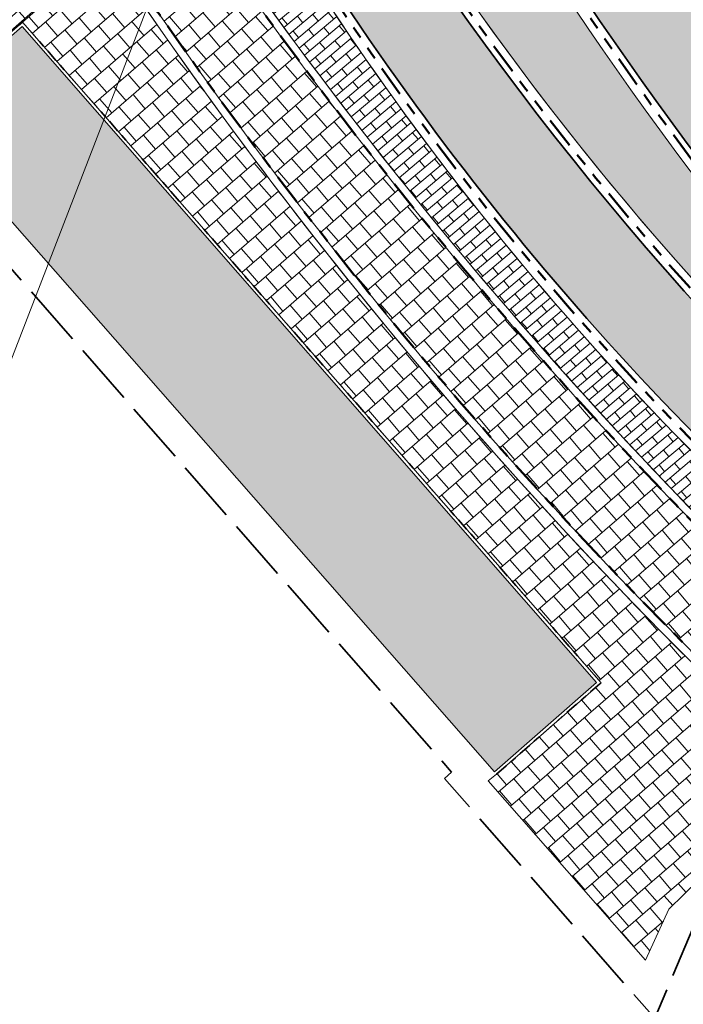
# Model space of a CAD drawing. Header units: metres. Extents: x 196674 to 197628, y 355499 to 356232.
# Tile 86 of 209: x 197183 to 197204, y 355634 to 355665. Entities that reach past the tile are written whole.
import ezdxf
from ezdxf import colors
from ezdxf.entities.mleader import LeaderData, LeaderLine
from ezdxf.math import Vec2, Vec3

# ---------------------------------------------------------------- set-up
doc = ezdxf.new("R2010")
doc.units = ezdxf.units.M
for name, pattern in [('VH-OPSLUITBAND-SO', [10, 4, -2, 2, -2]), ('VH-TROTTOIRBAND-SO', [15, 5, -2, 2, -2, 2, -2]), ('VW-13_STREEP', [4, 1, -3]), ('ZZ-SYSTEEMGRENS-SO', [5, 4, -1])]:
    doc.linetypes.add(name, pattern=pattern)
doc.layers.get('Defpoints').update_dxf_attribs({"color": 231, "lineweight": 18})
for name, color, linetype, lineweight, true_color in [('N-WE-GR-BEPLANTING_BEPLANTINGSPLAN_KRAGTEN-V', 7, 'Continuous', 5, 0xa3c04c), ('N-WE-VH-GESLOTENVERHARDING_ASFALT_RIJBAAN-V', 7, 'Continuous', 5, 0xd6d6d6), ('N-WE-VH-GOOT-TEGEL_200x200-G', 7, 'Continuous', 35, 0x00a5a5), ('N-WE-VH-KANTOPSLUITING_GELEIDEBAND_50 200-G', 1, 'Continuous', 35, 0xff0000), ('N-WE-VH-KANTOPSLUITING_OPSLUITBAND_100X200-G', 150, 'VH-OPSLUITBAND-SO', 35, 0x007fff), ('N-WE-VH-KANTOPSLUITING_TROTTOIRBAND_230X250-G', 190, 'VH-TROTTOIRBAND-SO', 50, 0x7f00ff), ('N-WE-VH-OPENVERHARDING_BETONSTRAATSTEEN_DIK_HALFSTEENS_ROOD-A', 7, 'Continuous', 5, 0xf69479), ('N-WE-VH-OPENVERHARDING_STRAATBAKSTEEN_ROOD_ELLEBOOG_LINGE-A', 7, 'Continuous', 5, 0xdaaea0), ('N-WE-VH-OPENVERHARDING_STRAATBAKSTEEN_ROOD_STREKKEN-LINGE-A', 7, 'Continuous', 5, 0xdaaea0), ('N-WE-VH-OPENVERHARDING_TEGEL_300x300_FIETSPAD_GRIJS-A', 7, 'Continuous', 15, 0x6b3333), ('N-WE-VW-MARKERING_LANGS_STREEP_13_010-G', 7, 'VW-13_STREEP', 13, 0xffffff), ('N-WE-VW-MARKERING_LANGS_STREEP_13_045-G', 7, 'VW-13_STREEP', 13, 0xffffff), ('X-XX-AL-GRENS_SYSTEEMGRENS-G', 7, 'ZZ-SYSTEEMGRENS-SO', 35, 0xd60036)]:
    doc.layers.add(name, color=color, linetype=linetype, lineweight=lineweight, true_color=true_color)
doc.layers.add('N-WE-VH-HULPLIJN-G', color=40, linetype='Continuous', lineweight=5, plot=False)
doc.layers.add('N-WE-VH-KANTOPSLUITING_ACHTERKANTBAND-G', color=50, linetype='Continuous', lineweight=18)
doc.layers.add('N-WE-VH-OPENVERHARDING_TEGEL_300x300_TROTTOIR-A', color=251, linetype='Continuous', lineweight=15)
doc.styles.add('NLCS-ISO-M200-T25', font='NLCS-ISO.ttf', dxfattribs={"height": 0.5})

msp = doc.modelspace()

# ---------------------------------------------------------------- hatches: boundary and pattern name
at = {"layer": 'N-WE-GR-BEPLANTING_BEPLANTINGSPLAN_KRAGTEN-V'}
h = msp.add_hatch(color=256, dxfattribs=at)
h.dxf.hatch_style = 1
edge = h.paths.add_edge_path()
edge.add_arc((197184.5223729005, 355698.8118697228), 0.2499999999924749, 17.52599308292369, 107.471987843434)
edge.add_line((197184.4473130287, 355699.0503356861), (197182.5940789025, 355698.4670091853))
edge.add_arc((197182.6691387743, 355698.228543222), 0.2500000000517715, 107.4719878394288, 195.9781583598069)
edge.add_line((197182.428797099, 355698.1597254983), (197183.0349455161, 355696.0427893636))
edge.add_arc((197278.9312739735, 355723.5010611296), 99.74999999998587, 195.978158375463, 224.3748619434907)
edge.add_line((197207.6320106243, 355653.7409181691), (197208.8819971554, 355654.9639215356))
edge.add_arc((197307.2481746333, 355737.5683865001), 128.4500000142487, 197.525993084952, 220.0223613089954, ccw=False)
edge = h.paths.add_edge_path()
edge.add_line((197220.0100063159, 355647.2930438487), (197208.8819971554, 355654.9639215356))
edge.add_line((197208.8819971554, 355654.9639215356), (197207.6320106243, 355653.7409181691))
edge.add_arc((197278.9312739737, 355723.5010611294), 99.75000000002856, 224.3748619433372, 229.8253847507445)
edge.add_line((197214.5806311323, 355647.2838894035), (197217.7628413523, 355644.5971290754))
edge.add_line((197217.7628413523, 355644.5971290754), (197218.0531450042, 355644.9409659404))
edge.add_line((197218.0531450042, 355644.9409659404), (197252.0730506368, 355616.2246870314))
edge.add_line((197252.0730506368, 355616.2246870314), (197253.4384263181, 355617.8422347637))
edge.add_line((197253.4384263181, 355617.8422347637), (197254.0667806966, 355618.5866402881))
edge.add_line((197254.0667806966, 355618.5866402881), (197227.6995309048, 355640.843295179))
edge.add_line((197227.6995309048, 355640.843295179), (197225.212884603, 355642.907347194))
edge.add_line((197225.212884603, 355642.907347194), (197220.0100063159, 355647.2930438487))
h = msp.add_hatch(color=256, dxfattribs=at)
h.dxf.hatch_style = 1
h.paths.add_polyline_path([(197183.0668403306, 355665.1127744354), (197179.7658922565, 355662.2216615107), (197198.2279572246, 355641.1966196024), (197201.5020675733, 355644.0642268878)])
at = {"layer": 'N-WE-VH-GESLOTENVERHARDING_ASFALT_RIJBAAN-V'}
h = msp.add_hatch(color=256, dxfattribs=at)
h.dxf.hatch_style = 1
edge = h.paths.add_edge_path()
edge.add_arc((197308.2994061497, 355738.2732993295), 120.199999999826, 201.8044295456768, 201.8958631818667, ccw=False)
edge.add_arc((197308.2994061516, 355738.2732993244), 120.1999999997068, 197.461977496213, 201.8044295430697, ccw=False)
edge.add_arc((197308.2994061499, 355738.2732993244), 120.1999999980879, 196.0795223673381, 197.461977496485, ccw=False)
edge.add_line((197192.8018458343, 355704.981354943), (197184.2094346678, 355702.27719112))
edge.add_arc((197307.2481744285, 355737.5683864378), 127.9999998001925, 196.0044768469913, 197.5259930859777)
edge.add_arc((197307.248174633, 355737.5683864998), 128.0000000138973, 197.5259930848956, 219.995153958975)
edge.add_line((197209.1875273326, 355655.2998660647), (197220.2833601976, 355647.6511684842))
edge.add_line((197220.2833601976, 355647.6511684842), (197225.5016091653, 355643.2525153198))
edge.add_line((197225.5016091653, 355643.2525153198), (197227.9877388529, 355641.1888921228))
edge.add_line((197227.9877388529, 355641.1888921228), (197229.1414948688, 355640.2149913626))
edge.add_line((197229.1414948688, 355640.2149913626), (197232.8399729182, 355644.5964460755))
edge.add_line((197232.8399729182, 355644.5964460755), (197232.6080359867, 355644.7933641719))
edge.add_arc((197362.1800190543, 355797.407718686), 200.1999999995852, 227.7246744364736, 229.6682202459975, ccw=False)
edge.add_arc((197362.180019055, 355797.4077186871), 200.2000000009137, 227.6616315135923, 227.7246744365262, ccw=False)
edge.add_arc((197308.2994061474, 355738.2732993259), 120.1999999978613, 226.5157324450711, 227.6616315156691, ccw=False)
edge.add_arc((197308.2994061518, 355738.2732993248), 120.2000000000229, 201.8958631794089, 226.5157324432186, ccw=False)
h = msp.add_hatch(color=256, dxfattribs=at)
h.dxf.hatch_style = 1
edge = h.paths.add_edge_path()
edge.add_line((197182.6023305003, 355695.9189174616), (197181.9961820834, 355698.0358535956))
edge.add_line((197181.9961820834, 355698.0358535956), (197181.0650947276, 355701.2876190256))
edge.add_line((197181.0650947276, 355701.2876190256), (197176.5341054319, 355699.8616470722))
edge.add_arc((197278.3743719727, 355375.0130080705), 340.4380680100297, 107.4062430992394, 107.4615014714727)
edge.add_arc((197164.04504027, 355690.6644024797), 15.19999999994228, 25.6065690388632, 36.770423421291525, ccw=False)
edge.add_arc((197164.0450402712, 355690.6644024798), 15.19999999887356, 24.58050938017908, 25.606569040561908, ccw=False)
edge.add_line((197177.8675807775, 355696.9871687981), (197186.0985369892, 355678.9930314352))
edge.add_arc((197272.3075396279, 355718.4271266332), 94.80000000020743, 204.5805093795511, 209.8398933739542)
edge.add_arc((197272.3075396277, 355718.427126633), 94.79999999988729, 209.8398933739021, 229.8253847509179)
edge.add_line((197211.1502369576, 355645.9921604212), (197215.6984598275, 355642.1520669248))
edge.add_line((197215.6984598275, 355642.1520669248), (197217.4725377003, 355644.2532922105))
edge.add_line((197217.4725377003, 355644.2532922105), (197214.2903274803, 355646.9400525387))
edge.add_arc((197278.9312739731, 355723.5010611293), 100.1999999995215, 195.9781583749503, 229.8253847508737, ccw=False)
at = {"layer": 'N-WE-VH-OPENVERHARDING_BETONSTRAATSTEEN_DIK_HALFSTEENS_ROOD-A'}
h = msp.add_hatch(dxfattribs=at)
h.set_pattern_fill('AVH-ROO_BSS_DIKFRMT_HALFST', color=250, scale=4, angle=130.15, pattern_type=2)
h.set_pattern_definition([(130.15, (197215.5469770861, 355640.6202753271), (-0.8503314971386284, 0.3659458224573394), [0.276, -0.276]), (220.15, (197215.5469770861, 355640.6202753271), (0.177962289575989, -0.2109630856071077), [])])
edge = h.paths.add_edge_path()
edge.add_line((197189.6908303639, 355671.0241536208), (197188.1920579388, 355669.714930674))
edge.add_arc((197312.1141761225, 355753.7885360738), 149.7500000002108, 214.1545012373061, 227.3131375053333)
edge.add_line((197210.5850026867, 355643.7117926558), (197211.6539854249, 355644.9779003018))
edge.add_line((197211.6539854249, 355644.9779003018), (197210.8599333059, 355645.6483235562))
edge.add_arc((197272.3075396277, 355718.4271266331), 95.24999999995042, 209.8459022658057, 229.8253847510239, ccw=False)
at = {"layer": 'N-WE-VH-OPENVERHARDING_STRAATBAKSTEEN_ROOD_ELLEBOOG_LINGE-A', "true_color": 0xb05e45}
h = msp.add_hatch(dxfattribs=at)
h.set_pattern_fill('AVH-ROO_BSS_LINGEFRMT_ELLEBOOG', color=25, scale=4, angle=311.2132761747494, pattern_type=2)
h.set_pattern_definition([(311.2132761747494, (0, 0), (0.4515603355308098, -0.02988751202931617), [1.28, -0.6399999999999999]), (221.2132761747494, (0.7221717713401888, 0.6325092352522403), (0.4515603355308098, -0.02988751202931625), [1.28, -0.64])])
edge = h.paths.add_edge_path()
edge.add_arc((197310.6696352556, 355751.0700632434), 150.2000000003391, 211.6258480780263, 213.753753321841, ccw=False)
edge.add_line((197182.7757682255, 355672.3096748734), (197179.5368885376, 355670.315088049))
edge.add_line((197179.5368885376, 355670.315088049), (197176.0515047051, 355667.2667161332))
edge.add_line((197176.0515047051, 355667.2667161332), (197174.0737565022, 355667.1518716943))
edge.add_line((197174.0737565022, 355667.1518716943), (197174.163, 355665.615))
edge.add_line((197174.163, 355665.615), (197173.993, 355662.07))
edge.add_line((197173.993, 355662.07), (197173.757, 355659.053))
edge.add_line((197173.757, 355659.053), (197175.864, 355658.946))
edge.add_line((197175.864, 355658.946), (197179.4518296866, 355661.989254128))
edge.add_line((197179.4518296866, 355661.989254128), (197179.2390060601, 355662.2810646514))
edge.add_line((197179.2390060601, 355662.2810646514), (197179.5101634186, 355662.51187584))
edge.add_line((197179.5101634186, 355662.51187584), (197179.6997796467, 355662.2966895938))
edge.add_line((197179.6997796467, 355662.2966895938), (197183.0761801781, 355665.2538870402))
edge.add_line((197183.0761801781, 355665.2538870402), (197183.0800654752, 355665.2494509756))
edge.add_line((197183.0800654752, 355665.2494509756), (197185.7883661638, 355667.6152333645))
at = {"layer": 'N-WE-VH-OPENVERHARDING_STRAATBAKSTEEN_ROOD_STREKKEN-LINGE-A', "true_color": 0xb05e45}
h = msp.add_hatch(dxfattribs=at)
h.set_pattern_fill('AVH-BSS_LINGEFORMAAT_HALFST', color=25, scale=1.5, angle=214.2803789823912, pattern_type=2)
h.set_pattern_definition([(214.2803789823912, (196825.8108468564, 355944.3732953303), (-0.1960810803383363, -0.3514999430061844), [0.12, -0.12]), (304.2803789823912, (196825.8108468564, 355944.3732953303), (0.09915494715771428, 0.06758917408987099), [])])
h.paths.add_polyline_path([(197197.3251649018, 355693.1428464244, 0.1064281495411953), (197225.729042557, 355651.473673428), (197225.6081596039, 355654.3745642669, -0.09777570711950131), (197199.9264930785, 355692.0980709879)])
h.paths.add_polyline_path([(197199.7056993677, 355692.0039958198, 0.01086721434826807), (197201.8188326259, 355687.3289270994), (197200.3755174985, 355686.6383900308, -0.010867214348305), (197198.2337412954, 355691.3768280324)], flags=16)
h.paths.add_polyline_path([(197202.1273454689, 355686.6890465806, 0.01086721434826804), (197204.4691434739, 355682.124226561), (197203.0617524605, 355681.363141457, -0.01086721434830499), (197200.6882120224, 355685.9898363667)], flags=16)
h.paths.add_polyline_path([(197204.8089309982, 355681.5003907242, 0.01086721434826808), (197207.3736614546, 355677.056995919), (197206.0056404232, 355676.2272257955, -0.01086721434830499), (197203.4061457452, 355680.7308496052)], flags=16)
h.paths.add_polyline_path([(197207.743890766, 355676.4507312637, 0.01086721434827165), (197210.525274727, 355672.1396405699), (197209.199973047, 355671.2432168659, -0.01086721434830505), (197206.3808881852, 355675.612743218)], flags=16)
h.paths.add_polyline_path([(197210.925039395, 355671.5524307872, 0.01086721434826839), (197213.9162667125, 355667.3841986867), (197212.636929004, 355666.4233162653, -0.01086721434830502), (197209.6051564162, 355670.6480476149)], flags=16)
h.paths.add_polyline_path([(197214.3445884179, 355666.8174820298, 0.01086721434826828), (197217.5383349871, 355662.8023129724), (197216.3080932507, 355661.7793245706, -0.01086721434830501), (197213.071056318, 355665.8489181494)], flags=16)
h.paths.add_polyline_path([(197217.9941654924, 355662.2574778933, 0.01086721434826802), (197221.3826130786, 355658.4052028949), (197220.2044795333, 355657.3226127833, -0.01086721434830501), (197216.7701024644, 355661.2271043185)], flags=16)
h.paths.add_polyline_path([(197221.8648355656, 355657.8835822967, 0.01086721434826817), (197225.439688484, 355654.2036330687), (197224.3165476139, 355653.0640916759, -0.01086721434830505), (197220.6932385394, 355656.7939216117)], flags=16)
at = {"layer": 'N-WE-VH-OPENVERHARDING_TEGEL_300x300_FIETSPAD_GRIJS-A'}
h = msp.add_hatch(dxfattribs=at)
h.set_pattern_fill('AVH-TEGEL_300X300_HALFST', color=256, scale=2, angle=130.8, pattern_type=2)
h.set_pattern_definition([(130.8, (0, 0), (-0.6191508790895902, 0.2581708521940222), [0.6, -0.6]), (220.8, (0, 0), (0.3920523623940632, -0.4541970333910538), [])])
edge = h.paths.add_edge_path()
edge.add_line((197188.002371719, 355669.5492340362), (197185.9402525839, 355667.7479107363))
edge.add_arc((197310.6696352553, 355751.0700632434), 150.0000000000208, 213.7438524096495, 227.0081578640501)
edge.add_line((197208.3855019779, 355641.3524435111), (197210.4235679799, 355643.5205887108))
edge.add_arc((197312.1141761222, 355753.7885360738), 149.9999999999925, 214.1661985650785, 227.3173272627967, ccw=False)
at = {"layer": 'N-WE-VH-OPENVERHARDING_TEGEL_300x300_TROTTOIR-A'}
h = msp.add_hatch(dxfattribs=at)
h.set_pattern_fill('AVH-TEGEL_300X300_HALFST', color=256, scale=2, angle=130.8, pattern_type=2)
h.set_pattern_definition([(130.8, (197187.6378531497, 355662.2148908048), (-0.6191508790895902, 0.2581708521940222), [0.6, -0.6]), (220.8, (197187.6378531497, 355662.2148908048), (0.3920523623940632, -0.4541970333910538), [])])
edge = h.paths.add_edge_path()
edge.add_line((197185.7503950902, 355667.5820644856), (197183.0800654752, 355665.2494509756))
edge.add_line((197183.0800654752, 355665.2494509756), (197201.6431801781, 355644.0548870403))
edge.add_line((197201.6431801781, 355644.0548870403), (197198.2937670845, 355641.1213263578))
edge.add_line((197198.2937670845, 355641.1213263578), (197198.02, 355640.903))
edge.add_line((197198.02, 355640.903), (197203.066, 355635.147))
edge.add_line((197203.066, 355635.147), (197203.822, 355636.782))
edge.add_line((197203.822, 355636.782), (197205.26, 355638.194))
edge.add_line((197205.26, 355638.194), (197206.226, 355639.036))
edge.add_line((197206.226, 355639.036), (197208.2150284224, 355641.1695808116))
edge.add_arc((197310.6696352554, 355751.0700632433), 150.2500000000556, 213.7562243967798, 227.0081578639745, ccw=False)

# ---------------------------------------------------------------- linework, layer by layer
at = {"layer": 'N-WE-VH-GOOT-TEGEL_200x200-G', "ltscale": 0.2, "flags": 128}
for points in [[(197202.4109400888, 355728.4138304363, -0.04640326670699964), (197198.0851422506, 355722.4450041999, -0.01502083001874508), (197196.4556505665, 355720.6955556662, -0.0004340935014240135), (197196.4070083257, 355720.6464659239, 0.05742985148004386), (197194.25413748, 355717.9119948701, 0.1825101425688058), (197192.2136239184, 355707.3687330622, 0.0258484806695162), (197192.5587497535, 355705.8365846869, 0.00788149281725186), (197193.6386675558, 355702.2045451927, 0.01894978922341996), (197196.698861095, 355693.6262575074, 0.0003989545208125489), (197196.7702517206, 355693.4482202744, 0.1078395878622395), (197225.583130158, 355651.0605841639, 0.004999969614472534), (197227.343785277, 355649.4238342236, 0.0002750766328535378), (197227.506694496, 355649.2755626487, 0.008480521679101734), (197232.608035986, 355644.7933641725), (197232.8399729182, 355644.5964460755)], [(197220.7992550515, 355637.8454330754), (197211.1502369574, 355645.9921604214, -0.08742487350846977), (197190.0761980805, 355671.2567284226, -0.02295242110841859), (197186.0985369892, 355678.9930314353), (197177.8675807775, 355696.9871687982, 0.004477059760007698), (197177.7521415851, 355697.2336774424, 0.1016245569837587), (197174.0536231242, 355702.1041694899, 0.1536258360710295), (197165.6990682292, 355705.7741407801, 0.01542749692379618), (197164.7641640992, 355705.8473817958), (197160.4816209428, 355706.0502193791), (197103.1210481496, 355708.7670349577), (197091.4020828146, 355711.8707758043, 0.07680564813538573)], [(197217.4725377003, 355644.2532922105), (197214.2903274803, 355646.9400525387, -0.1487695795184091), (197182.6023305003, 355695.9189174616), (197181.9961820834, 355698.0358535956), (197181.0635680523, 355701.2929508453), (197180.261521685, 355704.0940485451), (197179.3686759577, 355707.2122574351, -0.8632510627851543), (197181.5313541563, 355708.1920761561, -0.03984465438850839), (197183.2009553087, 355705.0789309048, -0.03337000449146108), (197184.2045303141, 355702.2942940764, 4.472644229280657e-05), (197184.2108430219, 355702.2722814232, 0.006628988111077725), (197185.1898792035, 355699.0226666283, 0.09835553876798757), (197209.1875273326, 355655.2998660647), (197220.2833601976, 355647.6511684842), (197225.5016091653, 355643.2525153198), (197227.9877388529, 355641.1888921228)]]:
    msp.add_lwpolyline(points, format="xyb", dxfattribs=at)
at = {"layer": 'N-WE-VH-HULPLIJN-G', "flags": 128}
for points in [[(197196.7702517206, 355693.4482202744, -0.0003989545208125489), (197196.698861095, 355693.6262575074, -0.01894978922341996), (197193.6386675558, 355702.2045451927, -0.006032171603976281), (197192.8018458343, 355704.981354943), (197184.2094346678, 355702.27719112, 0.006638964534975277), (197185.1898792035, 355699.0226666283, 0.09835553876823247), (197209.1875273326, 355655.2998660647), (197220.2833601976, 355647.6511684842), (197225.5016091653, 355643.2525153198), (197227.9877388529, 355641.1888921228), (197229.1414948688, 355640.2149913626), (197232.8399729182, 355644.5964460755), (197232.6080359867, 355644.7933641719, -0.008480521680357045), (197227.506694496, 355649.2755626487, -0.0002750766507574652), (197227.3437852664, 355649.4238342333, -0.004999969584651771), (197225.583130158, 355651.0605841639, -0.1078395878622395)], [(197182.6023305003, 355695.9189174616), (197181.9961820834, 355698.0358535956), (197181.0650947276, 355701.2876190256), (197176.5341054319, 355699.8616470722, 0.0002411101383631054), (197176.2208556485, 355699.7632771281, -0.04875006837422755), (197177.7521415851, 355697.2336774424, -0.004477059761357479), (197177.8675807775, 355696.9871687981), (197186.0985369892, 355678.9930314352, 0.02295242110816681), (197190.0761980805, 355671.2567284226, 0.08742487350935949), (197211.1502369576, 355645.9921604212), (197215.6984598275, 355642.1520669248), (197217.4725377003, 355644.2532922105), (197214.2903274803, 355646.9400525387, -0.1487695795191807)], [(197184.7607680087, 355698.8871543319, 0.4139375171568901), (197184.4473130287, 355699.0503356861), (197182.5940789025, 355698.4670091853, 0.4065976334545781), (197182.428797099, 355698.1597254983), (197183.0349455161, 355696.0427893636, 0.1245419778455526), (197207.6320106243, 355653.7409181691), (197208.8819971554, 355654.9639215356, -0.09847540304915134)], [(197185.7883661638, 355667.6152333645, -0.00928500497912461), (197182.7757682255, 355672.3096748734), (197179.5368885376, 355670.315088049), (197176.0515047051, 355667.2667161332), (197174.0737565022, 355667.1518716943), (197174.163, 355665.615), (197173.993, 355662.07), (197173.757, 355659.053), (197175.864, 355658.946), (197179.4518296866, 355661.989254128), (197179.2390060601, 355662.2810646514), (197179.5101634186, 355662.51187584), (197179.6997796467, 355662.2966895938), (197183.0761801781, 355665.2538870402), (197183.0800654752, 355665.2494509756)], [(197189.6908303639, 355671.0241536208), (197188.1920579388, 355669.714930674, 0.05747855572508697), (197210.5850026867, 355643.7117926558), (197211.6539854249, 355644.9779003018), (197210.8599333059, 355645.6483235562, -0.08739845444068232)], [(197188.002371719, 355669.5492340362), (197185.9402525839, 355667.7479107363, 0.05794116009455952), (197208.3855019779, 355641.3524435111), (197210.4235679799, 355643.5205887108, -0.05744568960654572)], [(197185.7503950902, 355667.5820644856), (197183.0800654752, 355665.2494509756), (197201.6431801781, 355644.0548870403), (197198.2937670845, 355641.1213263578), (197198.02, 355640.903), (197203.066, 355635.147), (197203.822, 355636.782), (197205.26, 355638.194), (197206.226, 355639.036), (197208.2150284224, 355641.1695808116, -0.05788699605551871)]]:
    msp.add_lwpolyline(points, format="xyb", close=True, dxfattribs=at)
msp.add_lwpolyline([(197183.0668403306, 355665.1127744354), (197179.7658922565, 355662.2216615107), (197198.2279572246, 355641.1966196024), (197201.5020675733, 355644.0642268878)], close=True, dxfattribs=at)
for points in [[(197198.2279572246, 355641.1966196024), (197179.7658922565, 355662.2216615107)], [(197198.2937670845, 355641.1213263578), (197198.02, 355640.903), (197203.066, 355635.147), (197203.822, 355636.782), (197205.26, 355638.194), (197206.226, 355639.036)]]:
    msp.add_lwpolyline(points, dxfattribs=at)
at = {"layer": 'N-WE-VH-KANTOPSLUITING_ACHTERKANTBAND-G', "flags": 128}
for points in [[(197217.7628413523, 355644.5971290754), (197214.5806311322, 355647.2838894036, -0.1487695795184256), (197183.0349455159, 355696.0427893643), (197182.428797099, 355698.1597254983, -0.4065976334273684), (197182.5940789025, 355698.4670091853), (197184.4473130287, 355699.0503356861, -0.4139375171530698), (197184.7607680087, 355698.8871543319, 0.09847540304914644), (197208.8819971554, 355654.9639215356), (197220.0100063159, 355647.2930438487), (197225.212884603, 355642.907347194), (197227.7003264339, 355640.8426348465)], [(197197.0702439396, 355693.7748333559, 0.1082431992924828), (197225.8583923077, 355651.3508095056, 0.004999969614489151), (197227.6131883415, 355649.7195063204, 0.0002748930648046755), (197227.7756635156, 355649.5716296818)], [(197197.2208196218, 355693.4002827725), (197200.0780211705, 355692.2527405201, 0.09812277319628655), (197225.8047020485, 355654.4617023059), (197225.9374580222, 355651.2758884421)], [(197220.5089514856, 355637.5015961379), (197210.8599333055, 355645.6483235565, -0.08742487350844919), (197189.6858594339, 355671.0328183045)], [(197219.1880713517, 355636.2626503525), (197215.3398278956, 355639.509106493, -0.06806417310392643), (197188.2092247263, 355669.689632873, -0.06806417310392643)], [(197216.8535922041, 355633.6387122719), (197213.748781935, 355636.2597383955, -0.0703024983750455), (197185.7323702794, 355667.6090404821, -0.0703024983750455)]]:
    msp.add_lwpolyline(points, format="xyb", dxfattribs=at)
msp.add_lwpolyline([(197198.2279572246, 355641.1966196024), (197201.5020675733, 355644.0642268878), (197183.0668403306, 355665.1127744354), (197179.7658922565, 355662.2216615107)], dxfattribs=at)
at = {"layer": 'N-WE-VH-KANTOPSLUITING_GELEIDEBAND_50 200-G', "ltscale": 0.2, "flags": 128}
for points in [[(197196.5169955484, 355694.6305558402, 0.002489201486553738), (197196.9558243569, 355693.5228044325, 0.1078395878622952), (197225.7207612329, 355651.2056968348, 0.004999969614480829), (197227.4784868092, 355649.571670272, 0.000275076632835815), (197227.6412332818, 355649.4235468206)], [(197197.3251649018, 355693.1428464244), (197199.9264930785, 355692.0980709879, 0.09777570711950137), (197225.6081596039, 355654.3745642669), (197225.729042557, 355651.4736734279)]]:
    msp.add_lwpolyline(points, format="xyb", dxfattribs=at)
at = {"layer": 'N-WE-VH-KANTOPSLUITING_OPSLUITBAND_100X200-G', "ltscale": 0.1, "flags": 128}
msp.add_lwpolyline([(197198.2937670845, 355641.1213263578), (197201.6431801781, 355644.0548870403), (197183.0761801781, 355665.2538870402), (197179.6997796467, 355662.2966895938)], dxfattribs=at)
at = {"layer": 'N-WE-VH-KANTOPSLUITING_TROTTOIRBAND_230X250-G', "ltscale": 0.2, "flags": 128}
for points in [[(197217.6015615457, 355644.4061085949), (197214.4193513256, 355647.0928689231, -0.1487695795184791), (197182.7946038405, 355695.9739716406), (197182.1884554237, 355698.0909077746, -0.4065976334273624), (197182.5190190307, 355698.7054751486), (197184.3722531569, 355699.2888016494, -0.4139375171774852), (197184.999163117, 355698.962438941, 0.09840888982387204), (197209.0517250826, 355655.1505650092), (197220.1618695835, 355647.4920019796), (197225.3732871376, 355643.0991072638), (197227.86, 355641.035)], [(197220.6702312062, 355637.692616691), (197211.0212131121, 355645.8393440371, -0.087424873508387), (197189.9027142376, 355671.1572128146)], [(197219.0268680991, 355636.0715652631), (197215.1784462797, 355639.3181718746, -0.06806456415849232), (197188.002371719, 355669.5492340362, -0.06806456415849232)], [(197217.014858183, 355633.8297444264), (197213.9100479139, 355636.4507705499, -0.07030249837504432), (197185.9402525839, 355667.7479107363, -0.07030249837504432)]]:
    msp.add_lwpolyline(points, format="xyb", dxfattribs=at)
at = {"layer": 'N-WE-VW-MARKERING_LANGS_STREEP_13_010-G', "const_width": 0.1, "flags": 128}
msp.add_lwpolyline([(197188.803531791, 355697.4639094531, 0.1144502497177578), (197218.5504214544, 355649.4195856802)], format="xyb", dxfattribs=at)
at = {"layer": 'N-WE-VW-MARKERING_LANGS_STREEP_13_045-G', "const_width": 0.3, "flags": 128}
msp.add_lwpolyline([(197195.8950308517, 355688.3307682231, 0.09171931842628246), (197221.2008676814, 355651.4237478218, 0.08767898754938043)], format="xyb", dxfattribs=at)
at = {"layer": 'X-XX-AL-GRENS_SYSTEEMGRENS-G', "ltscale": 0.5, "flags": 128}
msp.add_lwpolyline([(197173.0845801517, 355664.4267221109), (197172.678291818, 355658.1040395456), (197176.2062336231, 355657.9276386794), (197179.6585214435, 355660.8258546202), (197196.8460500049, 355641.1849859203), (197196.618113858, 355640.9851655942), (197203.3658004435, 355633.2880423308), (197204.598351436, 355636.2035375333), (197206.181120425, 355637.5931654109), (197210.3450714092, 355632.9793581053), (197211.1344663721, 355633.8542043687), (197215.577003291, 355630.1111014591), (197222.812057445, 355638.6980935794), (197225.7729980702, 355636.1981525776), (197252.4997837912, 355613.6295939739), (197256.3974516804, 355618.2471244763), (197230.4350738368, 355640.1698336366), (197234.5465854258, 355645.0395252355), (197230.9951246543, 355648.102425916), (197227.7363916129, 355651.014992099), (197227.7150354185, 355650.9915016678), (197227.3858924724, 355651.2966605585), (197230.5297411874, 355654.3837220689), (197222.7747070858, 355662.5864016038), (197213.3031688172, 355673.0409596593), (197208.7438719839, 355679.5515306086), (197204.6678372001, 355688.2834966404), (197202.9207222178, 355693.3147658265), (197202.5296188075, 355695.8358091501), (197209.2561496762, 355696.7388380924), (197208.765603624, 355699.4053961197), (197208.8375775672, 355699.4157603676), (197208.4960738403, 355702.0476424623), (197209.7550059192, 355702.1614664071), (197209.6289773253, 355703.3557373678), (197209.431316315, 355705.9322142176), (197209.3853665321, 355708.5054020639), (197209.4909423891, 355711.0763696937), (197209.825975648, 355714.406320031), (197209.1003553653, 355714.700446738), (197209.2732684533, 355715.2254737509), (197208.7827839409, 355715.4092287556), (197209.8333840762, 355718.2914021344), (197204.6571410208, 355720.1605124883), (197206.9259623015, 355726.3911903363), (197207.3755778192, 355727.6258113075), (197205.6951706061, 355728.2354618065), (197201.970541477, 355729.6509828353, -0.03199396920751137), (197199.2658455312, 355725.4928494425), (197194.4988616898, 355729.2364659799), (197191.8020115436, 355731.3330088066), (197190.6829954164, 355730.2418318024), (197188.9323846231, 355731.7580333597, 0.01582069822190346), (197191.308975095, 355733.798286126), (197190.5246250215, 355734.700084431), (197189.8547559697, 355735.4391273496), (197188.5065648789, 355737.3969406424), (197188.3768484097, 355737.5504837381), (197186.2264232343, 355740.6599554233), (197185.4143065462, 355740.8273772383), (197177.0047230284, 355735.000759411), (197161.0308464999, 355735.7499021), (197143.9921317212, 355736.546230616), (197117.3114725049, 355737.8750504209), (197104.5701917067, 355738.4152468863), (197089.3270001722, 355739.2400485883), (197089.4979420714, 355743.4763910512), (197087.6423294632, 355744.6045541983), (197087.2320594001, 355744.8539874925), (197086.4302028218, 355745.4612094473), (197085.6301577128, 355746.0670596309), (197084.2515270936, 355747.3631431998), (197083.0033431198, 355748.790046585), (197081.9521148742, 355750.2640411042), (197081.052108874, 355751.8364435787), (197080.680597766, 355752.6629727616), (197080.3089695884, 355753.4897623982), (197079.7287775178, 355755.2084983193), (197079.3027229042, 355757.0287405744), (197079.0552433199, 355758.8767777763), (197078.9881413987, 355760.748092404), (197079.0484954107, 355761.6954089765), (197079.4901165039, 355761.5482019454), (197081.8987959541, 355767.3947458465), (197083.4122910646, 355769.9863346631), (197084.9290730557, 355772.1438856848), (197085.2777218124, 355772.6391357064), (197085.9504292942, 355773.4546849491), (197087.2615113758, 355775.0451778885), (197089.4568843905, 355777.2328139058), (197092.7058230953, 355779.8115121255), (197090.7255592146, 355782.8612331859), (197090.5279328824, 355783.1655891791), (197094.0593130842, 355784.7965387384), (197089.240221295, 355793.944965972), (197079.8514273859, 355789.6587774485), (197073.1066642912, 355808.1301448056), (197062.6964714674, 355839.0387078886), (197050.201550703, 355834.8591941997), (197054.256388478, 355823.4068109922), (197060.9054150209, 355805.9824325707), (197064.0917084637, 355798.9340248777), (197065.6061934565, 355785.3714584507), (197066.4118943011, 355778.1591798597), (197064.2976158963, 355775.7696807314), (197061.8930028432, 355773.065075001), (197059.8798242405, 355770.937906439), (197059.567781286, 355770.7063368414), (197054.395078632, 355766.8676324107), (197050.1449273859, 355764.4954855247), (197046.646028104, 355763.2036366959), (197046.6485450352, 355763.1967402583), (197042.8018864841, 355761.7681380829), (197042.6247659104, 355761.7025895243), (197032.2172606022, 355760.2665015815), (197022.1724443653, 355758.1057256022), (197022.1490316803, 355758.1349914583), (197018.4791559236, 355757.3507739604), (197017.1834583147, 355757.8590001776), (197013.9320116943, 355762.4906063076), (197012.2359937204, 355764.9334332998), (197011.548662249, 355765.9454268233), (197009.5874376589, 355768.7952768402), (197008.1879451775, 355770.6627745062), (197008.1739746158, 355770.651876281), (197004.3621297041, 355775.7021426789), (197000.7500667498, 355780.6711859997), (196997.3281167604, 355785.4310589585), (196992.0624097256, 355792.5561596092), (196987.5636689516, 355799.6503659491), (196980.2918957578, 355812.3582609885), (196971.7451011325, 355828.1610038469), (196956.4456734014, 355821.2458726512), (196960.0166344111, 355812.4100996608), (196962.4976294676, 355807.0886023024, -0.6085831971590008), (196961.4131292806, 355806.2394416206), (196970.6320923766, 355792.5786144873), (196976.225457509, 355784.303374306), (196982.879968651, 355776.9163582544), (196982.5041383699, 355776.476222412), (196987.7472751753, 355765.3430715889), (196990.3620391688, 355759.9089379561), (196989.6128942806, 355758.3801676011), (196986.801356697, 355757.089894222), (196981.5916446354, 355758.3619052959), (196976.4931413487, 355759.6093032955), (196973.9250311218, 355760.2238822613), (196971.9270970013, 355760.7020113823), (196970.093883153, 355761.1263081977), (196965.2690985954, 355762.243003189), (196955.7026120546, 355764.457163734), (196954.8259486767, 355764.7114400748), (196955.7288446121, 355765.5914382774), (196946.4199106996, 355767.8862061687), (196945.5109518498, 355767.0898728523), (196943.3561815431, 355767.6616250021), (196942.0243707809, 355768.0150110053), (196940.699224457, 355768.3753913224), (196937.911680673, 355769.161377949), (196937.9158913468, 355769.1720679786), (196934.1448626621, 355770.5833311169), (196931.0328001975, 355771.949971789), (196928.1497259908, 355773.3159879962), (196926.2238803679, 355774.3657393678), (196926.7008714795, 355775.2077771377), (196923.9720996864, 355776.8118532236), (196922.1171638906, 355777.9575551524), (196917.5440237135, 355780.8012867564), (196917.0166342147, 355779.9474843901), (196915.4224701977, 355780.9309636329), (196913.0167641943, 355782.4772167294), (196912.757872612, 355782.6539056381), (196911.190523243, 355783.7714957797), (196908.5042566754, 355786.2619442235), (196907.2206986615, 355787.4460719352), (196905.8442773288, 355789.1071714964), (196903.2522146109, 355793.7425243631), (196899.3236920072, 355801.1348770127), (196896.7844047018, 355806.8801932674), (196892.3931631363, 355816.7971943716), (196889.396342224, 355823.7408055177), (196885.4294056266, 355833.1531130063), (196886.3148759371, 355833.6745129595), (196885.0357126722, 355834.4994199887), (196884.9096875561, 355834.6903417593), (196883.5318420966, 355838.2464489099), (196881.8574062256, 355842.456115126), (196879.7964254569, 355847.3435551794), (196879.5508475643, 355847.9274201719), (196877.9207976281, 355851.9810838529), (196875.2708346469, 355858.5729917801), (196872.6243587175, 355865.1536886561), (196870.4789281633, 355870.5362599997), (196868.3870366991, 355875.7889875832), (196865.3800609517, 355883.3409266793), (196863.5295936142, 355887.9873007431), (196863.4110328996, 355888.2849971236), (196862.7400305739, 355889.9711056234), (196863.0622626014, 355890.0962442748), (196861.3970005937, 355894.1395962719), (196861.4037374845, 355894.142038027), (196859.229652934, 355899.4431236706), (196859.0298403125, 355899.3580359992), (196858.8952095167, 355899.696553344), (196858.3959365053, 355900.9492390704), (196849.546747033, 355923.1807260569), (196850.1922005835, 355924.6939033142), (196860.258528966, 355928.6657372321), (196869.5490503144, 355931.0234685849), (196873.3453938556, 355931.8019435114), (196886.2438454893, 355935.4284136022), (196898.3098795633, 355938.5764862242), (196898.3110943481, 355938.5724965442), (196903.1917021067, 355939.7712405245), (196904.7097162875, 355939.0568809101), (196905.0282216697, 355938.2924679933), (196909.0130922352, 355939.952830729), (196908.2642147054, 355942.2627148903), (196902.9799573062, 355958.738663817), (196902.4497829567, 355960.2008490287), (196901.8115777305, 355961.6192158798), (196900.9680556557, 355963.3204536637), (196898.0063144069, 355968.7541705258), (196894.5625896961, 355975.3226559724), (196892.3896866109, 355979.4813913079), (196888.5416758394, 355987.5664713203), (196887.4815956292, 355987.0834539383), (196885.6442474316, 355986.3271839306), (196885.5076204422, 355986.6344104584), (196873.7642690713, 355982.4273955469), (196860.8311621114, 355977.7025315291), (196860.6501748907, 355978.1868262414), (196859.8859481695, 355980.2917607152), (196853.3128873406, 355977.7107309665), (196853.73029577, 355976.6477246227), (196849.4907683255, 355974.9886047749), (196849.0872389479, 355976.0301083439), (196843.9608105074, 355973.9918913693), (196837.8119168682, 355989.4043746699), (196834.5901124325, 355988.2958011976), (196829.2277835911, 355986.0429299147), (196828.1156368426, 355985.4996470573), (196826.3328622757, 355984.7522034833), (196824.2538081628, 355989.7933135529), (196823.3493071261, 355989.4238303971), (196821.5217528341, 355993.9636112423), (196822.4415567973, 355994.327010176), (196811.4142395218, 356022.6098143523), (196811.1941616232, 356022.5241126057), (196809.0787073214, 356027.7608173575), (196808.1570951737, 356027.399245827), (196802.10045471, 356042.8370581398), (196803.0324375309, 356043.2047289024), (196801.2251267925, 356047.7859519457), (196800.9629805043, 356047.6825342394), (196799.5580754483, 356051.2186581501), (196798.9326303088, 356050.9700967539), (196795.7620501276, 356058.7913388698), (196785.962956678, 356083.7526770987), (196782.5256602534, 356092.3853087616), (196783.4607012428, 356092.7526788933), (196781.019036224, 356098.8045971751), (196780.1137519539, 356098.4428009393), (196778.7301102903, 356101.9178165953), (196774.5320198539, 356112.348299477), (196772.2902714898, 356117.515377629), (196776.44078803, 356119.079716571), (196791.849465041, 356131.7811384), (196790.0748953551, 356134.2200693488), (196802.0204483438, 356142.8516660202), (196802.0676224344, 356142.8083428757), (196807.6543048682, 356146.8198669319), (196821.3261595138, 356152.9520820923), (196824.118863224, 356147.8038902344), (196826.9348279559, 356140.6494155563), (196826.9667213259, 356140.5675271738), (196829.5085456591, 356133.5350799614), (196829.5777539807, 356133.3434260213), (196832.2898444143, 356127.7055041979), (196833.7548698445, 356124.6604513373), (196834.9901440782, 356122.0931766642), (196835.0225480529, 356122.0325953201), (196835.1990731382, 356121.7003128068), (196837.0506620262, 356117.8328811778), (196837.4462851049, 356117.0125892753), (196839.1926216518, 356113.3926815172), (196841.4323661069, 356114.511984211), (196841.8392721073, 356113.6336860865), (196848.0955434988, 356116.517072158), (196847.6769788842, 356117.425259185), (196852.5147321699, 356119.6548795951), (196850.4481800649, 356123.3458274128), (196845.5717484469, 356132.2801574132), (196843.8176550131, 356136.7414412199), (196842.4688873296, 356140.1178663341), (196840.0819394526, 356146.0228419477), (196839.9684512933, 356146.3257976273), (196837.6473192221, 356152.5214195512), (196836.4018865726, 356158.1741344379), (196834.8989662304, 356157.8391461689), (196833.0580044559, 356165.8451506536), (196834.6039987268, 356166.1812686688), (196833.231549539, 356172.4004655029), (196818.5547710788, 356168.2850407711), (196819.0904617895, 356165.4031631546), (196818.6774567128, 356164.7734485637), (196805.8544307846, 356160.1790812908), (196763.847697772, 356130.3813046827), (196763.5509762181, 356130.4127969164), (196762.5818188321, 356130.5249803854), (196761.7183121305, 356129.7086118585, 0.04730650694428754), (196752.2297252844, 356136.4176360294), (196747.6793319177, 356140.070134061), (196742.0814451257, 356144.4630395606), (196738.7537234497, 356147.2546337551), (196734.7560397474, 356150.8499354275), (196729.666907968, 356145.2019173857), (196729.4110213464, 356144.9179294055), (196728.5373751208, 356145.25504501), (196726.9098917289, 356145.8830452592), (196726.6614752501, 356145.2392657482), (196726.5077088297, 356145.3668838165), (196724.5966113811, 356147.0002316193), (196723.2386024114, 356148.3499242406), (196720.9989937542, 356150.8008754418), (196719.8259691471, 356152.0571855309), (196717.8551161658, 356153.8806850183), (196716.3066054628, 356155.1783671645), (196713.4920412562, 356157.0380855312), (196712.711518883, 356157.526736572), (196710.5865978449, 356158.6597682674), (196709.0460740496, 356159.8798850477, -0.1436820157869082), (196707.9944026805, 356162.614189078), (196707.7956403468, 356165.0395700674), (196705.255843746, 356165.9921554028), (196703.9080476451, 356165.8817021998), (196704.296213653, 356161.5859622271), (196704.322643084, 356161.4572245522), (196699.9945406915, 356161.1598107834), (196700.4765585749, 356140.6409319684, -0.8375811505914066), (196697.1042396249, 356117.7401990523), (196690.2804314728, 356092.1839640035, 0.01148923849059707), (196682.1238954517, 356058.6533288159), (196678.2447453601, 356040.9444071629), (196676.8078900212, 356034.3849397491), (196676.7367004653, 356034.0373672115), (196673.76097036, 356020.1679628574), (196685.4972137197, 356017.0123139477), (196688.4141098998, 356023.4875724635), (196684.7023326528, 356025.1594317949), (196684.8709302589, 356032.3200466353), (196686.954459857, 356036.67925281), (196701.2270857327, 356066.3816892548), (196697.4228360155, 356068.2135735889), (196701.9253072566, 356087.990611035), (196702.113404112, 356090.4525884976), (196703.1938799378, 356090.1812386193), (196704.7481254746, 356094.7148607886), (196705.3277865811, 356095.9075069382), (196706.1690198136, 356096.9042763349), (196707.142583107, 356097.5850231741), (196708.3354430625, 356098.0646037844), (196709.2981925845, 356097.8962027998), (196710.1314496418, 356097.4912135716), (196711.0135994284, 356096.7398888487), (196711.613187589, 356094.6944549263), (196715.3306055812, 356098.6467015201), (196723.1713741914, 356104.959617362), (196732.8379125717, 356111.0407349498), (196733.3237033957, 356110.1763676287), (196733.395023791, 356110.047721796, 0.4142124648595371), (196734.754474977, 356109.6579975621), (196736.9542150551, 356108.9736747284, -0.02164444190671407), (196739.4192796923, 356107.5715157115, 0.0006306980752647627), (196739.4214182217, 356107.5701773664, -0.2262979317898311), (196739.4250952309, 356107.5644124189), (196739.8764398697, 356106.708415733), (196739.5816296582, 356106.4366577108), (196740.3007240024, 356104.7008456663), (196740.9509263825, 356104.9922062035), (196741.9809548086, 356103.0387080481), (196744.8395286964, 356104.2229286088, -0.3990416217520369), (196746.5871881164, 356103.5518771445), (196746.6513408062, 356103.3996378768), (196746.689370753, 356103.0266088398), (196746.4151777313, 356101.5848105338), (196747.429397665, 356101.3609511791), (196747.5333455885, 356101.2994572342), (196747.5384435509, 356101.2929342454), (196766.0705486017, 356056.7132555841), (196765.1623874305, 356056.3282861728), (196767.2394890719, 356051.1270879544), (196768.1793575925, 356051.5344794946), (196771.4711978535, 356043.8233024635), (196774.40164759, 356036.7635904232), (196774.0151730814, 356036.5839879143), (196774.7283105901, 356034.7171646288), (196775.4376722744, 356034.2825268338), (196775.853972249, 356033.3023071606), (196775.6600364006, 356032.5504327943), (196776.765634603, 356029.8908119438), (196776.718840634, 356029.8583752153), (196777.0974306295, 356028.7594125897), (196777.9658206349, 356027.7189745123), (196778.0591666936, 356026.3169710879), (196778.4461698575, 356025.4565066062), (196778.8262353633, 356024.4427094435), (196778.82622122, 356024.4427022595), (196778.8266270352, 356024.4416646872), (196779.3783198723, 356022.97006407), (196779.3990069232, 356022.9782259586), (196780.7255773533, 356019.5865020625), (196780.754093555, 356019.5982524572), (196782.2401021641, 356015.8367131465), (196783.4327975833, 356012.7766123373), (196782.5021506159, 356012.4159202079), (196784.7325956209, 356006.6609931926), (196786.038590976, 356007.1671596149), (196787.6956637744, 356002.99373992), (196787.5357676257, 356002.9336515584), (196788.527525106, 356000.4577747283), (196788.2725773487, 356000.3582829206), (196788.9724314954, 355999.1126709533), (196789.3908675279, 355998.5302971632), (196789.7536275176, 355998.0254125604), (196789.9147147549, 355996.5999778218), (196790.4410486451, 355995.4737364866), (196790.4469192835, 355995.47546678), (196790.6242366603, 355994.9662783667), (196790.9335315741, 355995.0883984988), (196793.8902314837, 355987.5860400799), (196793.7542048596, 355987.5476454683), (196795.505857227, 355983.2445885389), (196795.6242983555, 355983.312781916), (196796.991807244, 355979.8198586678), (196797.0047048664, 355979.7233568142), (196796.9933585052, 355979.6824914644), (196796.9669683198, 355979.6505170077), (196796.822975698, 355979.5766059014), (196795.3985459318, 355979.0322727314), (196797.1469514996, 355974.4569848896), (196797.1501836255, 355974.4582530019), (196795.4187218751, 355970.4877992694), (196796.2201695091, 355969.6560949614), (196797.0849824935, 355967.4537241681), (196798.9466017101, 355968.1847329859), (196800.5529653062, 355968.8170288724), (196800.6150046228, 355968.7023501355), (196800.8616512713, 355968.7744826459), (196801.6407865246, 355967.8232749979), (196801.6785991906, 355967.7771113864), (196801.6961792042, 355966.4146603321), (196801.7040832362, 355965.8020978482, 0.2098831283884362), (196802.0368526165, 355965.0700742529, 0.1229137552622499), (196802.0944480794, 355964.5891732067), (196802.9107575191, 355962.4451987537), (196803.0986146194, 355962.5296289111, 0.04929694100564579), (196803.2118388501, 355962.3687718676), (196804.3748923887, 355961.0206686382), (196804.4152792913, 355960.973855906), (196804.4401436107, 355960.2826278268), (196804.4459236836, 355960.1212617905), (196803.9148513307, 355960.1157297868), (196805.8237591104, 355955.3454282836), (196806.4277367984, 355955.633371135), (196806.6532355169, 355955.5186944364), (196807.0270248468, 355954.5686016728), (196806.896691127, 355954.2200849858), (196806.3685258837, 355953.9064868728), (196808.2467157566, 355949.1968786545), (196809.0713129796, 355949.5131897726), (196810.7611227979, 355945.21653999), (196812.8164223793, 355939.9905657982), (196815.7958787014, 355932.7153467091), (196817.2786866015, 355929.1286764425), (196819.2233460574, 355924.3463577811), (196820.974699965, 355919.8030463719), (196821.7022264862, 355917.7120897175), (196822.8275510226, 355914.9902061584), (196826.5518493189, 355905.5439142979), (196827.5083210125, 355903.1053161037), (196827.5308293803, 355903.1196992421), (196828.5703350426, 355900.3870734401, 0.1057314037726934), (196828.7975064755, 355900.0358952, 0.1359501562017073), (196828.9295866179, 355899.5185573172), (196829.4561675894, 355898.5993144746), (196829.938950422, 355897.0408730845, 0.1142322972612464), (196830.1661458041, 355896.6512290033, 0.1021066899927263), (196830.23636084, 355896.2531616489), (196830.8234352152, 355894.775179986, 0.09413674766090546), (196831.0235326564, 355894.4601106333, 0.07582889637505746), (196831.0699955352, 355894.1621297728), (196831.3336353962, 355893.3277624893), (196830.5490288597, 355891.650566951), (196830.730654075, 355891.1774844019), (196831.6305612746, 355889.0373983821), (196832.1718899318, 355888.9724389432), (196833.8661398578, 355884.6967749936), (196833.0916363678, 355884.3898747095), (196834.2334853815, 355881.5063921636), (196835.7340846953, 355881.0039957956), (196836.3963712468, 355880.6373454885), (196840.5779483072, 355870.1214583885), (196841.1998491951, 355870.3833319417), (196841.8607508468, 355868.7841549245), (196841.3542408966, 355868.5492854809), (196842.9471889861, 355864.5225379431), (196843.474497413, 355864.7627851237), (196844.0946204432, 355863.1667495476), (196843.4777571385, 355862.8872750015), (196845.6058022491, 355857.295932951), (196845.6591832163, 355857.3179956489), (196848.9573390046, 355849.3870718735), (196849.4691744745, 355849.5945842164), (196850.1900661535, 355847.7561027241), (196849.7024440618, 355847.5164343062), (196851.7354952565, 355842.3219023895), (196851.9803218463, 355841.6963600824), (196852.2130822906, 355841.1927849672), (196852.6975573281, 355840.1446276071), (196853.8314006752, 355837.546665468), (196857.1022606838, 355828.931799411), (196857.1021774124, 355828.9317655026), (196857.104474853, 355828.9259676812), (196857.5027287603, 355827.8770374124), (196857.5177064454, 355827.8831363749), (196859.2608649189, 355823.4841013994, 0.1197895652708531), (196859.5336863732, 355823.098470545, 0.1217854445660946), (196859.5998818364, 355822.6230344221), (196860.3813539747, 355820.6705579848), (196861.5845120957, 355817.6645162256), (196865.3571916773, 355808.1762108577), (196866.650424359, 355804.9223955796), (196866.9894190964, 355804.0482756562), (196869.9609907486, 355796.3858853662), (196870.2417437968, 355795.6982130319), (196874.2597470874, 355785.8213624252), (196876.4751023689, 355779.9106257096), (196876.5248359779, 355779.9270586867), (196877.4783340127, 355777.609714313), (196877.4870572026, 355777.6127263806, 0.01261409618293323), (196879.1276028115, 355773.4671132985), (196880.5794819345, 355769.9265380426), (196879.4564760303, 355768.8985009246), (196871.5899269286, 355765.9267262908), (196874.6150694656, 355763.7405958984), (196870.7815163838, 355762.3431721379), (196871.1765744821, 355761.2637959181), (196873.4589399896, 355754.9534811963), (196873.8205499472, 355753.8743063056), (196877.933770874, 355755.2526192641), (196879.3161058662, 355751.4604592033), (196887.4423074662, 355755.0355723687), (196887.6524770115, 355755.1609821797), (196887.7433886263, 355755.192988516), (196887.8657880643, 355755.2134610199), (196887.9953583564, 355755.215742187), (196888.0352466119, 355755.2100166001), (196888.0806541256, 355755.194805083), (196888.1556229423, 355755.1569219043), (196888.2342456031, 355755.1058393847), (196888.2799178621, 355755.067193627), (196888.3187308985, 355755.0246841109), (196888.3560790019, 355754.9712798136), (196888.4037650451, 355754.8834089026), (196890.242957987, 355750.9480844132), (196890.4947138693, 355750.6026519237), (196890.4494791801, 355750.5430745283), (196891.628236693, 355748.1977836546), (196891.6577586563, 355747.9263099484), (196893.7087405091, 355743.5292781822), (196894.4921495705, 355741.852565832), (196896.872192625, 355740.7600377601), (196896.2575067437, 355739.8318439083), (196898.2715684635, 355738.9073148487), (196899.8509010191, 355738.4527733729), (196902.2825244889, 355737.7529374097), (196907.1457714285, 355736.3532654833), (196917.8474241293, 355733.273265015), (196918.1089377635, 355734.2346253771), (196926.0062285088, 355731.9296392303), (196927.0971120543, 355732.0253109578), (196927.2914126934, 355732.7211091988), (196949.25195892, 355726.9179402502), (196950.9690876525, 355725.7952060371), (196950.858498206, 355725.3568524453), (196952.0887336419, 355725.1461394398), (196952.8819526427, 355724.9555262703), (196952.8603227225, 355724.8954303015), (196952.056959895, 355721.6922553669), (196951.4518210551, 355719.279440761), (196959.2800080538, 355717.3161154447), (196960.8516613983, 355723.8815794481), (196967.4256969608, 355722.1306030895), (196973.9033481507, 355720.4361775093), (196977.8684934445, 355719.3989738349), (196980.4243569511, 355718.8238264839), (196993.7588386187, 355715.5105551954), (196994.7639516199, 355716.0034841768), (196994.9897167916, 355716.0545171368), (196996.5017647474, 355715.9488593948), (196997.3169796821, 355715.6092477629), (196997.9952041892, 355715.036856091), (196998.4610569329, 355714.3165586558), (196998.8408934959, 355713.1578975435), (196998.8373696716, 355713.1068020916), (196998.8026880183, 355712.6039181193), (196998.5054317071, 355711.57326714), (196998.967312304, 355710.0772094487), (197001.8739445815, 355710.9575141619), (197005.9055135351, 355697.924832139), (197007.9029397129, 355691.7178882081), (197012.9334617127, 355675.5491580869), (197017.8784535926, 355659.8034283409), (197019.9986344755, 355652.9868181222), (197022.5523518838, 355644.9202439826), (197025.6999454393, 355634.5227791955), (197025.7567598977, 355634.1895291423), (197025.7192859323, 355633.9168304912), (197025.6181435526, 355633.7020966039), (197025.4453286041, 355633.4758310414), (197025.195021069, 355633.3010221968), (197024.8842618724, 355633.1887622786), (197022.7809993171, 355632.7952119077), (197021.2249886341, 355633.6494658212), (197017.690051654, 355632.6264885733), (197017.7273360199, 355632.4752797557), (197014.1229230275, 355631.4103093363), (197014.0722671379, 355631.5493647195), (197010.0124796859, 355630.3545619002), (197006.5432104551, 355629.6017441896), (197006.5540181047, 355629.5513084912), (197001.1443281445, 355628.4894595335), (196999.2574320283, 355628.1228370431), (197001.9823300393, 355614.4304461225), (197003.2307288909, 355614.6849740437), (197003.6205128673, 355613.1185353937), (197004.006443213, 355611.2187676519), (197003.9614653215, 355611.2096196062), (197004.2119997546, 355610.206901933), (197004.3094756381, 355609.7270704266), (197004.3307955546, 355609.7314437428), (197004.8907984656, 355607.4901357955), (197029.380694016, 355613.7773555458), (197029.3841525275, 355613.7521287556), (197029.4775205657, 355613.7547588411), (197031.0334295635, 355607.6447371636), (197027.1484354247, 355606.7099934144), (197028.7114272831, 355600.2542212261), (197028.8948398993, 355600.3195751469), (197029.4531395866, 355598.0973388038), (197030.7251398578, 355593.0343377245), (197031.3437632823, 355590.5737261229), (197031.1685464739, 355590.5261238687), (197032.7880676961, 355584.152430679), (197036.6741025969, 355585.3719723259), (197038.212636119, 355579.409403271), (197038.2010121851, 355579.4060264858), (197038.2728747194, 355579.1493745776), (197038.1803194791, 355579.1132554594), (197039.3673898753, 355574.1879968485), (197040.0304268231, 355571.0320611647), (197040.88012635, 355567.656390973), (197041.2093863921, 355566.3427106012), (197041.6648791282, 355566.4332058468), (197042.8515333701, 355561.7517462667), (197043.1005016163, 355560.7271915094), (197044.6430261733, 355554.3201080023), (197045.6960009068, 355554.5759243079), (197046.0663295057, 355552.9632527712), (197063.3112487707, 355556.2858520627), (197062.5528863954, 355564.4253253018), (197069.6953954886, 355564.7548009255), (197074.0489944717, 355565.8013962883), (197074.0651927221, 355569.3434042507), (197066.8277845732, 355574.7719568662), (197065.569183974, 355592.4263893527), (197065.9890710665, 355592.2571108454), (197066.9647035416, 355591.9362835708), (197067.948629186, 355591.6804678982), (197069.8143987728, 355591.2835510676), (197070.9138968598, 355590.9670390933), (197072.0547459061, 355590.5568482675), (197073.3952542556, 355590.1721260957, -0.1152568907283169), (197081.1782353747, 355583.3636143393), (197088.1711537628, 355574.4210026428), (197092.5545327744, 355568.8154951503), (197099.4778845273, 355574.1657522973), (197101.0604109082, 355575.3887037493), (197095.3593342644, 355582.7660237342), (197094.9766501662, 355582.4665704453), (197094.8981522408, 355582.7529220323), (197094.2118387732, 355584.4945289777), (197092.7090311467, 355587.275688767), (197091.4245338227, 355588.9961585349), (197089.3067641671, 355591.1364624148), (197086.8976383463, 355592.962353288), (197085.5348704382, 355593.9300294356), (197077.2085234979, 355604.9027706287, -0.1058183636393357), (197071.6588760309, 355616.7440490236), (197070.2271579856, 355628.1527461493), (197068.8732504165, 355641.9015009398), (197068.754855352, 355648.6106856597), (197069.0445282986, 355655.8010382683), (197070.1813272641, 355663.7801162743), (197072.5559036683, 355674.3024406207), (197085.7316641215, 355673.7582615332), (197087.7834693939, 355674.5971967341), (197090.8065214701, 355674.4470028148), (197098.1397626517, 355681.0156148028), (197098.4240622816, 355685.9810240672), (197101.9406964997, 355685.7710316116), (197102.3433846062, 355697.078343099), (197156.4463787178, 355694.9579822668), (197156.2249856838, 355688.6267763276), (197150.0560632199, 355688.8424945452), (197149.8181020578, 355683.7954412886), (197156.0430107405, 355683.50194597), (197155.9434362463, 355681.3833071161), (197156.9940530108, 355681.3047563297), (197158.577914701, 355681.1016482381), (197160.1073547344, 355680.7434348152), (197161.7057278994, 355680.1852727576), (197163.2304949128, 355679.453872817), (197164.6201168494, 355678.5906370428), (197165.2392169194, 355678.1079641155), (197164.835822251, 355677.6446703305), (197163.4881835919, 355676.095416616), (197166.6344331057, 355672.654307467), (197167.6288975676, 355673.3756308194), (197167.9025847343, 355672.918075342), (197168.564826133, 355671.7474093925), (197169.0719519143, 355670.160087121), (197169.4840139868, 355668.6115914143), (197169.5948482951, 355667.1735395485), (197169.7172811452, 355664.6284666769), (197173.0845635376, 355664.4267231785)], format="xyb", dxfattribs=at)

# ---------------------------------------------------------------- leaders
at = {"layer": 'Defpoints'}
ml = msp.add_multileader_mtext('Standard', dxfattribs=at)
ml.set_content('Inritverloopband trottoirband 230/250x200mm', color=256, style='NLCS-ISO-M200-T25')
ml.set_leader_properties(color=256, linetype='ByLayer', lineweight=-1)
ml.build(insert=Vec2(0, 0))
ml.multileader.update_dxf_attribs({"text_left_attachment_type": 5, "text_right_attachment_type": 5, "dogleg_length": 0.5, "arrow_head_size": 0.5})
ctx = ml.context
ctx.base_point, ctx.char_height, ctx.arrow_head_size, ctx.landing_gap_size, ctx.plane_origin = Vec3(197167.8188618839, 355654.0525513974), 0.5, 0.5, 0.18, Vec3(197206.7021973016, 355684.2795423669)
ctx.left_attachment, ctx.right_attachment = 5, 5
notes = []
notes.append((ctx, [(1, (1, 1, 0), (197182.5788618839, 355654.0525513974), (-1, 0), 0.5, [(0, [(197188.4396881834, 355669.2417631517)], 0, [])])]))
ctx.mtext.insert, ctx.mtext.flow_direction = Vec3(197167.9988618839, 355654.7025513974), 5
for ctx, leaders in notes:
    for number, flags, end, landing, length, lines in leaders:
        leader = LeaderData()
        leader.index, (leader.has_last_leader_line, leader.has_dogleg_vector, leader.attachment_direction) = number, flags
        leader.last_leader_point, leader.dogleg_vector, leader.dogleg_length = Vec3(end), Vec3(landing), length
        for number, points, colour, breaks in lines:
            line = LeaderLine()
            line.index, line.vertices, line.color, line.breaks = number, Vec3.list(points), colors.encode_raw_color(colour), breaks
            leader.lines.append(line)
        ctx.leaders.append(leader)

doc.saveas('drawing.dxf')
